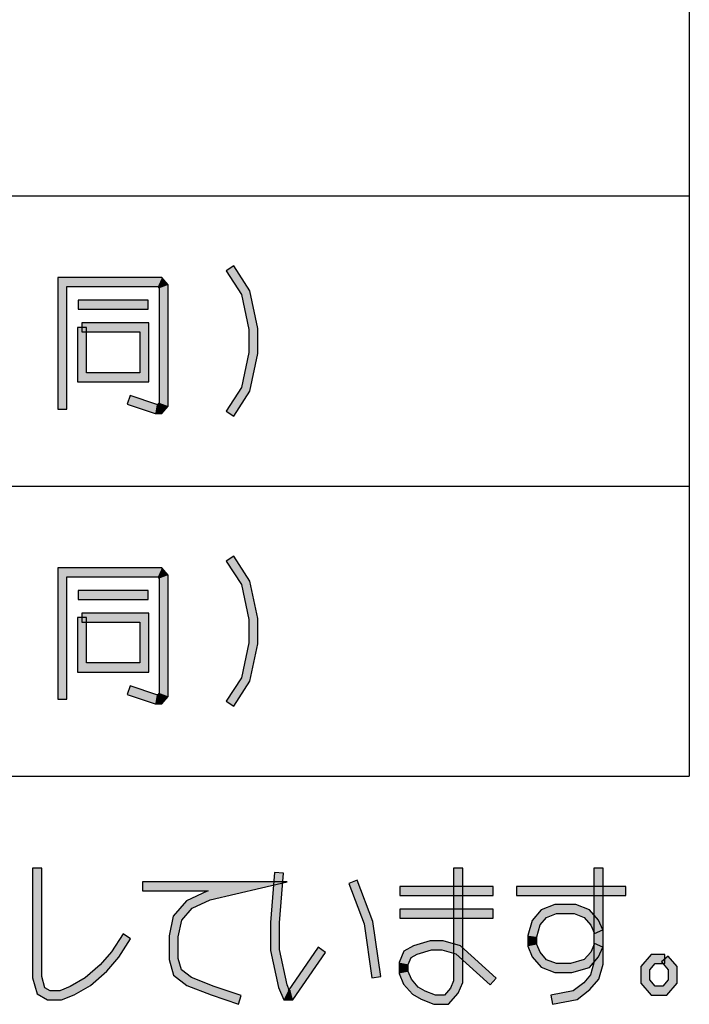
# Model space of a CAD drawing. Header units: millimetres. Extents: x 78 to 816, y 67 to 540.
# Tile 20 of 46: x 526 to 556, y 99 to 143. Entities that reach past the tile are written whole.
import ezdxf

# ---------------------------------------------------------------- set-up
doc = ezdxf.new("R2010")
doc.units = ezdxf.units.MM
doc.header["$LTSCALE"] = 0.319334
doc.layers.add('ALL_NOTE', color=7, linetype='Continuous')

msp = doc.modelspace()

# ---------------------------------------------------------------- hatches: boundary and pattern name
at = {"layer": 'ALL_NOTE', "linetype": 'Continuous', "lineweight": 25}
h = msp.add_hatch(color=2, dxfattribs=at)
h.dxf.hatch_style = 1
h.paths.add_polyline_path([(536.272, 130.726), (535.603, 131.762), (535.939, 131.979), (536.647, 130.882)])
h = msp.add_hatch(color=2, dxfattribs=at)
h.dxf.hatch_style = 1
h.paths.add_polyline_path([(528.575, 131.071), (528.575, 125.671), (528.175, 125.671), (528.175, 131.471)])
h = msp.add_hatch(color=2, dxfattribs=at)
h.dxf.hatch_style = 1
h.paths.add_polyline_path([(532.584, 131.071), (528.575, 131.071), (528.175, 131.471), (532.767, 131.471)])
h = msp.add_hatch(color=2, dxfattribs=at)
h.dxf.hatch_style = 1
h.paths.add_polyline_path([(532.647, 130.997), (532.584, 131.071), (532.767, 131.471), (533.047, 131.145)])
h = msp.add_hatch(color=2, dxfattribs=at)
h.dxf.hatch_style = 1
h.paths.add_polyline_path([(532.647, 125.945), (532.647, 130.997), (533.047, 131.145), (533.047, 125.797)])
h = msp.add_hatch(color=2, dxfattribs=at)
h.dxf.hatch_style = 1
h.paths.add_polyline_path([(536.603, 129.183), (536.272, 130.726), (536.647, 130.882), (537.003, 129.225)])
h = msp.add_hatch(color=2, dxfattribs=at)
h.dxf.hatch_style = 1
h.paths.add_polyline_path([(532.159, 130.071), (529.063, 130.071), (529.063, 130.471), (532.159, 130.471)])
h = msp.add_hatch(color=2, dxfattribs=at)
h.dxf.hatch_style = 1
h.paths.add_polyline_path([(529.235, 129.471), (532.187, 129.471), (531.787, 129.071), (529.235, 129.071)])
h = msp.add_hatch(color=2, dxfattribs=at)
h.dxf.hatch_style = 1
h.paths.add_polyline_path([(532.187, 129.471), (532.187, 126.871), (531.787, 127.271), (531.787, 129.071)])
h = msp.add_hatch(color=2, dxfattribs=at)
h.dxf.hatch_style = 1
h.paths.add_polyline_path([(529.035, 126.871), (529.035, 129.271), (529.435, 129.271), (529.435, 127.271)])
h = msp.add_hatch(color=2, dxfattribs=at)
h.dxf.hatch_style = 1
h.paths.add_polyline_path([(536.603, 128.159), (536.603, 129.183), (537.003, 129.225), (537.003, 128.116)])
h = msp.add_hatch(color=2, dxfattribs=at)
h.dxf.hatch_style = 1
h.paths.add_polyline_path([(536.272, 126.615), (536.603, 128.159), (537.003, 128.116), (536.647, 126.46)])
h = msp.add_hatch(color=2, dxfattribs=at)
h.dxf.hatch_style = 1
h.paths.add_polyline_path([(532.187, 126.871), (529.035, 126.871), (529.435, 127.271), (531.787, 127.271)])
h = msp.add_hatch(color=2, dxfattribs=at)
h.dxf.hatch_style = 1
h.paths.add_polyline_path([(535.603, 125.579), (536.272, 126.615), (536.647, 126.46), (535.939, 125.362)])
h = msp.add_hatch(color=2, dxfattribs=at)
h.dxf.hatch_style = 1
h.paths.add_polyline_path([(531.362, 126.261), (532.536, 125.871), (532.471, 125.471), (531.236, 125.881)])
h = msp.add_hatch(color=2, dxfattribs=at)
h.dxf.hatch_style = 1
h.paths.add_polyline_path([(532.584, 125.871), (532.647, 125.945), (533.047, 125.797), (532.767, 125.471)])
h = msp.add_hatch(color=2, dxfattribs=at)
h.dxf.hatch_style = 1
h.paths.add_polyline_path([(532.536, 125.871), (532.584, 125.871), (532.767, 125.471), (532.471, 125.471)])
h = msp.add_hatch(color=2, dxfattribs=at)
h.dxf.hatch_style = 1
h.paths.add_polyline_path([(536.272, 117.926), (535.603, 118.962), (535.939, 119.179), (536.647, 118.082)])
h = msp.add_hatch(color=2, dxfattribs=at)
h.dxf.hatch_style = 1
h.paths.add_polyline_path([(528.575, 118.271), (528.575, 112.871), (528.175, 112.871), (528.175, 118.671)])
h = msp.add_hatch(color=2, dxfattribs=at)
h.dxf.hatch_style = 1
h.paths.add_polyline_path([(532.584, 118.271), (528.575, 118.271), (528.175, 118.671), (532.767, 118.671)])
h = msp.add_hatch(color=2, dxfattribs=at)
h.dxf.hatch_style = 1
h.paths.add_polyline_path([(532.647, 118.197), (532.584, 118.271), (532.767, 118.671), (533.047, 118.345)])
h = msp.add_hatch(color=2, dxfattribs=at)
h.dxf.hatch_style = 1
h.paths.add_polyline_path([(532.647, 113.145), (532.647, 118.197), (533.047, 118.345), (533.047, 112.997)])
h = msp.add_hatch(color=2, dxfattribs=at)
h.dxf.hatch_style = 1
h.paths.add_polyline_path([(536.603, 116.383), (536.272, 117.926), (536.647, 118.082), (537.003, 116.425)])
h = msp.add_hatch(color=2, dxfattribs=at)
h.dxf.hatch_style = 1
h.paths.add_polyline_path([(532.159, 117.271), (529.063, 117.271), (529.063, 117.671), (532.159, 117.671)])
h = msp.add_hatch(color=2, dxfattribs=at)
h.dxf.hatch_style = 1
h.paths.add_polyline_path([(529.035, 114.071), (529.035, 116.471), (529.435, 116.471), (529.435, 114.471)])
h = msp.add_hatch(color=2, dxfattribs=at)
h.dxf.hatch_style = 1
h.paths.add_polyline_path([(529.235, 116.671), (532.187, 116.671), (531.787, 116.271), (529.235, 116.271)])
h = msp.add_hatch(color=2, dxfattribs=at)
h.dxf.hatch_style = 1
h.paths.add_polyline_path([(532.187, 116.671), (532.187, 114.071), (531.787, 114.471), (531.787, 116.271)])
h = msp.add_hatch(color=2, dxfattribs=at)
h.dxf.hatch_style = 1
h.paths.add_polyline_path([(536.603, 115.359), (536.603, 116.383), (537.003, 116.425), (537.003, 115.316)])
h = msp.add_hatch(color=2, dxfattribs=at)
h.dxf.hatch_style = 1
h.paths.add_polyline_path([(536.272, 113.815), (536.603, 115.359), (537.003, 115.316), (536.647, 113.66)])
h = msp.add_hatch(color=2, dxfattribs=at)
h.dxf.hatch_style = 1
h.paths.add_polyline_path([(532.187, 114.071), (529.035, 114.071), (529.435, 114.471), (531.787, 114.471)])
h = msp.add_hatch(color=2, dxfattribs=at)
h.dxf.hatch_style = 1
h.paths.add_polyline_path([(535.603, 112.779), (536.272, 113.815), (536.647, 113.66), (535.939, 112.562)])
h = msp.add_hatch(color=2, dxfattribs=at)
h.dxf.hatch_style = 1
h.paths.add_polyline_path([(531.362, 113.461), (532.536, 113.071), (532.471, 112.671), (531.236, 113.081)])
h = msp.add_hatch(color=2, dxfattribs=at)
h.dxf.hatch_style = 1
h.paths.add_polyline_path([(532.536, 113.071), (532.584, 113.071), (532.767, 112.671), (532.471, 112.671)])
h = msp.add_hatch(color=2, dxfattribs=at)
h.dxf.hatch_style = 1
h.paths.add_polyline_path([(532.584, 113.071), (532.647, 113.145), (533.047, 112.997), (532.767, 112.671)])
h = msp.add_hatch(color=2, dxfattribs=at)
h.dxf.hatch_style = 1
h.paths.add_polyline_path([(527.061, 100.586), (527.061, 105.414), (527.461, 105.414), (527.461, 100.642)])
h = msp.add_hatch(color=2, dxfattribs=at)
h.dxf.hatch_style = 1
h.paths.add_polyline_path([(537.553, 103.022), (537.726, 105.23), (538.125, 105.199), (537.953, 103.007)])
h = msp.add_hatch(color=2, dxfattribs=at)
h.dxf.hatch_style = 1
h.paths.add_polyline_path([(545.637, 100.455), (545.637, 105.414), (546.037, 105.414), (546.037, 100.373)])
h = msp.add_hatch(color=2, dxfattribs=at)
h.dxf.hatch_style = 1
h.paths.add_polyline_path([(551.829, 101.242), (551.829, 105.414), (552.229, 105.414), (552.229, 101.186)])
h = msp.add_hatch(color=2, dxfattribs=at)
h.dxf.hatch_style = 1
h.paths.add_polyline_path([(534.806, 104.414), (531.905, 104.414), (531.905, 104.814), (538.292, 104.814)])
h = msp.add_hatch(color=2, dxfattribs=at)
h.dxf.hatch_style = 1
h.paths.add_polyline_path([(534.764, 104.404), (534.806, 104.414), (538.292, 104.814), (534.895, 104.024)])
h = msp.add_hatch(color=2, dxfattribs=at)
h.dxf.hatch_style = 1
h.paths.add_polyline_path([(541.686, 102.964), (541.006, 104.743), (541.38, 104.886), (542.076, 103.065)])
h = msp.add_hatch(color=2, dxfattribs=at)
h.dxf.hatch_style = 1
h.paths.add_polyline_path([(533.846, 103.977), (534.764, 104.404), (534.895, 104.024), (534.093, 103.651)])
h = msp.add_hatch(color=2, dxfattribs=at)
h.dxf.hatch_style = 1
h.paths.add_polyline_path([(547.385, 104.214), (543.257, 104.214), (543.257, 104.614), (547.385, 104.614)])
h = msp.add_hatch(color=2, dxfattribs=at)
h.dxf.hatch_style = 1
h.paths.add_polyline_path([(553.233, 104.214), (548.417, 104.214), (548.417, 104.614), (553.233, 104.614)])
h = msp.add_hatch(color=2, dxfattribs=at)
h.dxf.hatch_style = 1
h.paths.add_polyline_path([(533.268, 103.306), (533.846, 103.977), (534.093, 103.651), (533.638, 103.122)])
h = msp.add_hatch(color=2, dxfattribs=at)
h.dxf.hatch_style = 1
h.paths.add_polyline_path([(550.175, 103.414), (549.74, 103.246), (549.502, 103.583), (550.1, 103.814)])
h = msp.add_hatch(color=2, dxfattribs=at)
h.dxf.hatch_style = 1
h.paths.add_polyline_path([(550.96, 103.414), (550.175, 103.414), (550.1, 103.814), (551.035, 103.814)])
h = msp.add_hatch(color=2, dxfattribs=at)
h.dxf.hatch_style = 1
h.paths.add_polyline_path([(551.394, 103.246), (550.96, 103.414), (551.035, 103.814), (551.632, 103.583)])
h = msp.add_hatch(color=2, dxfattribs=at)
h.dxf.hatch_style = 1
h.paths.add_polyline_path([(547.385, 103.214), (543.257, 103.214), (543.257, 103.614), (547.385, 103.614)])
h = msp.add_hatch(color=2, dxfattribs=at)
h.dxf.hatch_style = 1
h.paths.add_polyline_path([(549.74, 103.246), (549.457, 102.917), (549.097, 103.112), (549.502, 103.583)])
h = msp.add_hatch(color=2, dxfattribs=at)
h.dxf.hatch_style = 1
h.paths.add_polyline_path([(551.686, 102.907), (551.394, 103.246), (551.632, 103.583), (552.029, 103.121)])
h = msp.add_hatch(color=2, dxfattribs=at)
h.dxf.hatch_style = 1
h.paths.add_polyline_path([(533.081, 102.436), (533.268, 103.306), (533.638, 103.122), (533.481, 102.393)])
h = msp.add_hatch(color=2, dxfattribs=at)
h.dxf.hatch_style = 1
h.paths.add_polyline_path([(537.553, 101.793), (537.553, 103.022), (537.953, 103.007), (537.953, 101.836)])
h = msp.add_hatch(color=2, dxfattribs=at)
h.dxf.hatch_style = 1
h.paths.add_polyline_path([(542.027, 100.586), (541.686, 102.964), (542.076, 103.065), (542.423, 100.643)])
h = msp.add_hatch(color=2, dxfattribs=at)
h.dxf.hatch_style = 1
h.paths.add_polyline_path([(549.457, 102.917), (549.305, 102.386), (548.905, 102.442), (549.097, 103.112)])
h = msp.add_hatch(color=2, dxfattribs=at)
h.dxf.hatch_style = 1
h.paths.add_polyline_path([(551.845, 102.535), (551.686, 102.907), (552.029, 103.121), (552.213, 102.693)])
h = msp.add_hatch(color=2, dxfattribs=at)
h.dxf.hatch_style = 1
h.paths.add_polyline_path([(531.385, 102.306), (530.862, 101.494), (530.541, 101.734), (531.049, 102.523)])
h = msp.add_hatch(color=2, dxfattribs=at)
h.dxf.hatch_style = 1
h.paths.add_polyline_path([(533.081, 101.386), (533.081, 102.436), (533.481, 102.393), (533.481, 101.442)])
h = msp.add_hatch(color=2, dxfattribs=at)
h.dxf.hatch_style = 1
h.paths.add_polyline_path([(544.662, 101.814), (544.025, 101.629), (543.866, 102), (544.605, 102.214)])
h = msp.add_hatch(color=2, dxfattribs=at)
h.dxf.hatch_style = 1
h.paths.add_polyline_path([(545.121, 101.814), (544.662, 101.814), (544.605, 102.214), (545.178, 102.214)])
h = msp.add_hatch(color=2, dxfattribs=at)
h.dxf.hatch_style = 1
h.paths.add_polyline_path([(545.737, 101.635), (545.121, 101.814), (545.178, 102.214), (545.937, 101.994)])
h = msp.add_hatch(color=2, dxfattribs=at)
h.dxf.hatch_style = 1
h.paths.add_polyline_path([(549.305, 102.386), (549.305, 102.055), (548.905, 101.973), (548.905, 102.442)])
h = msp.add_hatch(color=2, dxfattribs=at)
h.dxf.hatch_style = 1
h.paths.add_polyline_path([(551.686, 101.721), (551.845, 102.093), (552.213, 101.935), (552.029, 101.507)])
h = msp.add_hatch(color=2, dxfattribs=at)
h.dxf.hatch_style = 1
h.paths.add_polyline_path([(530.862, 101.494), (530.327, 100.873), (530.043, 101.156), (530.541, 101.734)])
h = msp.add_hatch(color=2, dxfattribs=at)
h.dxf.hatch_style = 1
h.paths.add_polyline_path([(537.906, 100.153), (537.553, 101.793), (537.953, 101.836), (538.289, 100.275)])
h = msp.add_hatch(color=2, dxfattribs=at)
h.dxf.hatch_style = 1
h.paths.add_polyline_path([(539.982, 101.701), (538.546, 99.614), (538.336, 100.014), (539.652, 101.928)])
h = msp.add_hatch(color=2, dxfattribs=at)
h.dxf.hatch_style = 1
h.paths.add_polyline_path([(543.759, 101.475), (543.629, 101.173), (543.229, 101.255), (543.444, 101.754)])
h = msp.add_hatch(color=2, dxfattribs=at)
h.dxf.hatch_style = 1
h.paths.add_polyline_path([(544.025, 101.629), (543.759, 101.475), (543.444, 101.754), (543.866, 102)])
h = msp.add_hatch(color=2, dxfattribs=at)
h.dxf.hatch_style = 1
h.paths.add_polyline_path([(547.251, 100.266), (545.737, 101.635), (545.937, 101.994), (547.519, 100.563)])
h = msp.add_hatch(color=2, dxfattribs=at)
h.dxf.hatch_style = 1
h.paths.add_polyline_path([(549.305, 102.055), (549.449, 101.721), (549.106, 101.507), (548.905, 101.973)])
h = msp.add_hatch(color=2, dxfattribs=at)
h.dxf.hatch_style = 1
h.paths.add_polyline_path([(549.449, 101.721), (549.74, 101.383), (549.502, 101.046), (549.106, 101.507)])
h = msp.add_hatch(color=2, dxfattribs=at)
h.dxf.hatch_style = 1
h.paths.add_polyline_path([(551.4, 101.39), (551.686, 101.721), (552.029, 101.507), (551.626, 101.039)])
h = msp.add_hatch(color=2, dxfattribs=at)
h.dxf.hatch_style = 1
h.paths.add_polyline_path([(533.279, 100.696), (533.081, 101.386), (533.481, 101.442), (533.627, 100.932)])
h = msp.add_hatch(color=2, dxfattribs=at)
h.dxf.hatch_style = 1
h.paths.add_polyline_path([(543.629, 101.173), (543.629, 100.855), (543.229, 100.773), (543.229, 101.255)])
h = msp.add_hatch(color=2, dxfattribs=at)
h.dxf.hatch_style = 1
h.paths.add_polyline_path([(549.74, 101.383), (550.175, 101.214), (550.1, 100.814), (549.502, 101.046)])
h = msp.add_hatch(color=2, dxfattribs=at)
h.dxf.hatch_style = 1
h.paths.add_polyline_path([(550.175, 101.214), (550.797, 101.214), (550.854, 100.814), (550.1, 100.814)])
h = msp.add_hatch(color=2, dxfattribs=at)
h.dxf.hatch_style = 1
h.paths.add_polyline_path([(550.797, 101.214), (551.4, 101.39), (551.626, 101.039), (550.854, 100.814)])
h = msp.add_hatch(color=2, dxfattribs=at)
h.dxf.hatch_style = 1
h.paths.add_polyline_path([(551.677, 100.712), (551.829, 101.242), (552.229, 101.186), (552.037, 100.517)])
h = msp.add_hatch(color=2, dxfattribs=at)
h.dxf.hatch_style = 1
h.paths.add_polyline_path([(553.893, 101.088), (554.345, 101.614), (554.529, 101.214), (554.293, 100.94)])
h = msp.add_hatch(color=2, dxfattribs=at)
h.dxf.hatch_style = 1
h.paths.add_polyline_path([(554.345, 101.614), (554.953, 101.614), (554.953, 101.214), (554.529, 101.214)])
h = msp.add_hatch(color=2, dxfattribs=at)
h.dxf.hatch_style = 1
h.paths.add_polyline_path([(555.105, 101.545), (555.497, 101.088), (555.097, 100.94), (554.802, 101.284)])
h = msp.add_hatch(color=2, dxfattribs=at)
h.dxf.hatch_style = 1
h.paths.add_polyline_path([(530.327, 100.873), (529.614, 100.251), (529.38, 100.578), (530.043, 101.156)])
h = msp.add_hatch(color=2, dxfattribs=at)
h.dxf.hatch_style = 1
h.paths.add_polyline_path([(533.87, 100.238), (533.279, 100.696), (533.627, 100.932), (534.069, 100.59)])
h = msp.add_hatch(color=2, dxfattribs=at)
h.dxf.hatch_style = 1
h.paths.add_polyline_path([(543.629, 100.855), (543.773, 100.521), (543.43, 100.307), (543.229, 100.773)])
h = msp.add_hatch(color=2, dxfattribs=at)
h.dxf.hatch_style = 1
h.paths.add_polyline_path([(553.893, 100.34), (553.893, 101.088), (554.293, 100.94), (554.293, 100.488)])
h = msp.add_hatch(color=2, dxfattribs=at)
h.dxf.hatch_style = 1
h.paths.add_polyline_path([(555.497, 101.088), (555.497, 100.34), (555.097, 100.488), (555.097, 100.94)])
h = msp.add_hatch(color=2, dxfattribs=at)
h.dxf.hatch_style = 1
h.paths.add_polyline_path([(527.263, 99.882), (527.061, 100.586), (527.461, 100.642), (527.603, 100.147)])
h = msp.add_hatch(color=2, dxfattribs=at)
h.dxf.hatch_style = 1
h.paths.add_polyline_path([(529.614, 100.251), (528.896, 99.833), (528.722, 100.195), (529.38, 100.578)])
h = msp.add_hatch(color=2, dxfattribs=at)
h.dxf.hatch_style = 1
h.paths.add_polyline_path([(534.933, 99.826), (533.87, 100.238), (534.069, 100.59), (535.069, 100.203)])
h = msp.add_hatch(color=2, dxfattribs=at)
h.dxf.hatch_style = 1
h.paths.add_polyline_path([(543.773, 100.521), (544.075, 100.17), (543.816, 99.858), (543.43, 100.307)])
h = msp.add_hatch(color=2, dxfattribs=at)
h.dxf.hatch_style = 1
h.paths.add_polyline_path([(545.494, 100.121), (545.637, 100.455), (546.037, 100.373), (545.837, 99.907)])
h = msp.add_hatch(color=2, dxfattribs=at)
h.dxf.hatch_style = 1
h.paths.add_polyline_path([(550.912, 100.002), (551.375, 100.36), (551.652, 100.069), (551.082, 99.627)])
h = msp.add_hatch(color=2, dxfattribs=at)
h.dxf.hatch_style = 1
h.paths.add_polyline_path([(551.375, 100.36), (551.677, 100.712), (552.037, 100.517), (551.652, 100.069)])
h = msp.add_hatch(color=2, dxfattribs=at)
h.dxf.hatch_style = 1
h.paths.add_polyline_path([(554.345, 99.814), (553.893, 100.34), (554.293, 100.488), (554.529, 100.214)])
h = msp.add_hatch(color=2, dxfattribs=at)
h.dxf.hatch_style = 1
h.paths.add_polyline_path([(555.497, 100.34), (555.045, 99.814), (554.861, 100.214), (555.097, 100.488)])
h = msp.add_hatch(color=2, dxfattribs=at)
h.dxf.hatch_style = 1
h.paths.add_polyline_path([(527.723, 99.614), (527.263, 99.882), (527.603, 100.147), (527.831, 100.014)])
h = msp.add_hatch(color=2, dxfattribs=at)
h.dxf.hatch_style = 1
h.paths.add_polyline_path([(528.331, 99.614), (527.723, 99.614), (527.831, 100.014), (528.256, 100.014)])
h = msp.add_hatch(color=2, dxfattribs=at)
h.dxf.hatch_style = 1
h.paths.add_polyline_path([(528.896, 99.833), (528.331, 99.614), (528.256, 100.014), (528.722, 100.195)])
h = msp.add_hatch(color=2, dxfattribs=at)
h.dxf.hatch_style = 1
h.paths.add_polyline_path([(536.142, 99.425), (534.933, 99.826), (535.069, 100.203), (536.268, 99.804)])
h = msp.add_hatch(color=2, dxfattribs=at)
h.dxf.hatch_style = 1
h.paths.add_polyline_path([(538.137, 99.614), (537.906, 100.153), (538.289, 100.275), (538.401, 100.014)])
h = msp.add_hatch(color=2, dxfattribs=at)
h.dxf.hatch_style = 1
h.paths.add_polyline_path([(538.546, 99.614), (538.137, 99.614), (538.336, 100.014), (538.441, 100.014)])
h = msp.add_hatch(color=2, dxfattribs=at)
h.dxf.hatch_style = 1
h.paths.add_polyline_path([(544.075, 100.17), (544.376, 99.995), (544.202, 99.634), (543.816, 99.858)])
h = msp.add_hatch(color=2, dxfattribs=at)
h.dxf.hatch_style = 1
h.paths.add_polyline_path([(544.376, 99.995), (544.843, 99.814), (544.768, 99.414), (544.202, 99.634)])
h = msp.add_hatch(color=2, dxfattribs=at)
h.dxf.hatch_style = 1
h.paths.add_polyline_path([(545.229, 99.814), (545.494, 100.121), (545.837, 99.907), (545.413, 99.414)])
h = msp.add_hatch(color=2, dxfattribs=at)
h.dxf.hatch_style = 1
h.paths.add_polyline_path([(549.927, 99.811), (550.912, 100.002), (551.082, 99.627), (550.003, 99.418)])
h = msp.add_hatch(color=2, dxfattribs=at)
h.dxf.hatch_style = 1
h.paths.add_polyline_path([(555.045, 99.814), (554.345, 99.814), (554.529, 100.214), (554.861, 100.214)])
h = msp.add_hatch(color=2, dxfattribs=at)
h.dxf.hatch_style = 1
h.paths.add_polyline_path([(544.843, 99.814), (545.229, 99.814), (545.413, 99.414), (544.768, 99.414)])

# ---------------------------------------------------------------- linework, layer by layer
at = {"color": 2, "linetype": 'Continuous', "lineweight": 25}
for p, q in [((556.035, 186.271), (556.035, 109.471)), ((250.035, 135.071), (556.035, 135.071)), ((250.035, 122.271), (556.035, 122.271)), ((250.035, 109.471), (556.035, 109.471))]:
    msp.add_line(p, q, dxfattribs=at)
at = {"layer": 'ALL_NOTE', "color": 2, "linetype": 'Continuous', "lineweight": 25}
for p, q in [((535.939, 131.979), (535.603, 131.762)), ((535.603, 131.762), (536.272, 130.726)), ((536.647, 130.882), (535.939, 131.979)), ((528.175, 131.471), (528.175, 125.671)), ((532.767, 131.471), (528.175, 131.471)), ((533.047, 131.145), (532.767, 131.471)), ((528.575, 125.671), (528.575, 131.071)), ((528.575, 131.071), (532.584, 131.071)), ((532.584, 131.071), (532.647, 130.997)), ((532.647, 130.997), (532.647, 125.945)), ((533.047, 125.797), (533.047, 131.145)), ((536.272, 130.726), (536.603, 129.183)), ((537.003, 129.225), (536.647, 130.882)), ((532.159, 130.471), (529.063, 130.471)), ((529.063, 130.471), (529.063, 130.071)), ((532.159, 130.071), (532.159, 130.471)), ((529.063, 130.071), (532.159, 130.071)), ((532.187, 129.471), (529.235, 129.471)), ((529.235, 129.471), (529.235, 129.071)), ((532.187, 126.871), (532.187, 129.471)), ((529.035, 129.271), (529.035, 126.871)), ((529.435, 129.271), (529.035, 129.271)), ((529.235, 129.071), (531.787, 129.071)), ((529.435, 127.271), (529.435, 129.271)), ((531.787, 129.071), (531.787, 127.271)), ((536.603, 129.183), (536.603, 128.159)), ((537.003, 128.116), (537.003, 129.225)), ((536.603, 128.159), (536.272, 126.615)), ((536.647, 126.46), (537.003, 128.116)), ((531.787, 127.271), (529.435, 127.271)), ((529.035, 126.871), (532.187, 126.871)), ((536.272, 126.615), (535.603, 125.579)), ((535.939, 125.362), (536.647, 126.46)), ((531.362, 126.261), (531.236, 125.881)), ((532.536, 125.871), (531.362, 126.261)), ((532.647, 125.945), (532.584, 125.871)), ((528.175, 125.671), (528.575, 125.671)), ((531.236, 125.881), (532.471, 125.471)), ((532.584, 125.871), (532.536, 125.871)), ((532.767, 125.471), (533.047, 125.797)), ((535.603, 125.579), (535.939, 125.362)), ((532.471, 125.471), (532.767, 125.471)), ((535.939, 119.179), (535.603, 118.962)), ((536.647, 118.082), (535.939, 119.179)), ((528.175, 118.671), (528.175, 112.871)), ((532.767, 118.671), (528.175, 118.671)), ((533.047, 118.345), (532.767, 118.671)), ((535.603, 118.962), (536.272, 117.926)), ((528.575, 112.871), (528.575, 118.271)), ((528.575, 118.271), (532.584, 118.271)), ((532.584, 118.271), (532.647, 118.197)), ((532.647, 118.197), (532.647, 113.145)), ((533.047, 112.997), (533.047, 118.345)), ((536.272, 117.926), (536.603, 116.383)), ((537.003, 116.425), (536.647, 118.082)), ((532.159, 117.671), (529.063, 117.671)), ((529.063, 117.671), (529.063, 117.271)), ((529.063, 117.271), (532.159, 117.271)), ((532.159, 117.271), (532.159, 117.671)), ((529.035, 116.471), (529.035, 114.071)), ((529.435, 116.471), (529.035, 116.471)), ((532.187, 116.671), (529.235, 116.671)), ((529.235, 116.671), (529.235, 116.271)), ((529.435, 114.471), (529.435, 116.471)), ((532.187, 114.071), (532.187, 116.671)), ((537.003, 115.316), (537.003, 116.425)), ((529.235, 116.271), (531.787, 116.271)), ((531.787, 116.271), (531.787, 114.471)), ((536.603, 116.383), (536.603, 115.359)), ((536.603, 115.359), (536.272, 113.815)), ((536.647, 113.66), (537.003, 115.316)), ((531.787, 114.471), (529.435, 114.471)), ((529.035, 114.071), (532.187, 114.071)), ((536.272, 113.815), (535.603, 112.779)), ((531.362, 113.461), (531.236, 113.081)), ((532.536, 113.071), (531.362, 113.461)), ((535.939, 112.562), (536.647, 113.66)), ((531.236, 113.081), (532.471, 112.671)), ((532.584, 113.071), (532.536, 113.071)), ((532.647, 113.145), (532.584, 113.071)), ((532.767, 112.671), (533.047, 112.997)), ((528.175, 112.871), (528.575, 112.871)), ((532.471, 112.671), (532.767, 112.671)), ((535.603, 112.779), (535.939, 112.562)), ((527.061, 105.414), (527.061, 100.586)), ((527.461, 105.414), (527.061, 105.414)), ((527.461, 100.642), (527.461, 105.414)), ((537.726, 105.23), (537.553, 103.022)), ((538.125, 105.199), (537.726, 105.23)), ((537.953, 103.007), (538.125, 105.199)), ((545.637, 105.414), (545.637, 100.455)), ((546.037, 105.414), (545.637, 105.414)), ((546.037, 100.373), (546.037, 105.414)), ((551.829, 105.414), (551.829, 101.242)), ((552.229, 105.414), (551.829, 105.414)), ((552.229, 101.186), (552.229, 105.414)), ((538.292, 104.814), (531.905, 104.814)), ((531.905, 104.814), (531.905, 104.414)), ((534.895, 104.024), (538.292, 104.814)), ((541.38, 104.886), (541.006, 104.743)), ((541.006, 104.743), (541.686, 102.964)), ((542.076, 103.065), (541.38, 104.886)), ((531.905, 104.414), (534.806, 104.414)), ((534.764, 104.404), (533.846, 103.977)), ((534.806, 104.414), (534.764, 104.404)), ((547.385, 104.614), (543.257, 104.614)), ((543.257, 104.614), (543.257, 104.214)), ((547.385, 104.214), (547.385, 104.614)), ((553.233, 104.614), (548.417, 104.614)), ((548.417, 104.614), (548.417, 104.214)), ((553.233, 104.214), (553.233, 104.614)), ((533.846, 103.977), (533.268, 103.306)), ((534.093, 103.651), (534.895, 104.024)), ((543.257, 104.214), (547.385, 104.214)), ((548.417, 104.214), (553.233, 104.214)), ((550.1, 103.814), (549.502, 103.583)), ((551.035, 103.814), (550.1, 103.814)), ((551.632, 103.583), (551.035, 103.814)), ((533.638, 103.122), (534.093, 103.651)), ((547.385, 103.614), (543.257, 103.614)), ((543.257, 103.614), (543.257, 103.214)), ((547.385, 103.214), (547.385, 103.614)), ((549.502, 103.583), (549.097, 103.112)), ((549.74, 103.246), (550.175, 103.414)), ((550.175, 103.414), (550.96, 103.414)), ((550.96, 103.414), (551.394, 103.246)), ((552.029, 103.121), (551.632, 103.583)), ((533.268, 103.306), (533.081, 102.436)), ((533.481, 102.393), (533.638, 103.122)), ((537.553, 103.022), (537.553, 101.793)), ((537.953, 101.836), (537.953, 103.007)), ((541.686, 102.964), (542.027, 100.586)), ((542.423, 100.643), (542.076, 103.065)), ((543.257, 103.214), (547.385, 103.214)), ((549.097, 103.112), (548.905, 102.442)), ((549.457, 102.917), (549.74, 103.246)), ((551.394, 103.246), (551.686, 102.907)), ((552.213, 102.693), (552.029, 103.121)), ((531.049, 102.523), (530.541, 101.734)), ((531.385, 102.306), (531.049, 102.523)), ((549.305, 102.386), (549.457, 102.917)), ((551.686, 102.907), (551.845, 102.535)), ((551.845, 102.535), (552.213, 102.693)), ((530.862, 101.494), (531.385, 102.306)), ((533.081, 102.436), (533.081, 101.386)), ((533.481, 101.442), (533.481, 102.393)), ((544.605, 102.214), (543.866, 102)), ((545.178, 102.214), (544.605, 102.214)), ((545.937, 101.994), (545.178, 102.214)), ((548.905, 102.442), (548.905, 101.973)), ((549.305, 102.055), (549.305, 102.386)), ((551.845, 102.093), (551.686, 101.721)), ((552.213, 101.935), (551.845, 102.093)), ((530.541, 101.734), (530.043, 101.156)), ((537.553, 101.793), (537.906, 100.153)), ((538.289, 100.275), (537.953, 101.836)), ((539.652, 101.928), (538.336, 100.014)), ((538.546, 99.614), (539.982, 101.701)), ((539.982, 101.701), (539.652, 101.928)), ((543.444, 101.754), (543.229, 101.255)), ((543.866, 102), (543.444, 101.754)), ((543.759, 101.475), (544.025, 101.629)), ((544.025, 101.629), (544.662, 101.814)), ((544.662, 101.814), (545.121, 101.814)), ((545.121, 101.814), (545.737, 101.635)), ((545.737, 101.635), (547.251, 100.266)), ((547.519, 100.563), (545.937, 101.994)), ((548.905, 101.973), (549.106, 101.507)), ((549.449, 101.721), (549.305, 102.055)), ((549.74, 101.383), (549.449, 101.721)), ((551.686, 101.721), (551.4, 101.39)), ((552.029, 101.507), (552.213, 101.935)), ((530.327, 100.873), (530.862, 101.494)), ((533.081, 101.386), (533.279, 100.696)), ((533.627, 100.932), (533.481, 101.442)), ((543.229, 101.255), (543.229, 100.773)), ((543.629, 101.173), (543.759, 101.475)), ((549.106, 101.507), (549.502, 101.046)), ((550.175, 101.214), (549.74, 101.383)), ((550.797, 101.214), (550.175, 101.214)), ((551.4, 101.39), (550.797, 101.214)), ((551.626, 101.039), (552.029, 101.507)), ((551.829, 101.242), (551.677, 100.712)), ((554.345, 101.614), (553.893, 101.088)), ((554.293, 100.94), (554.529, 101.214)), ((554.953, 101.614), (554.345, 101.614)), ((554.529, 101.214), (554.953, 101.214)), ((555.105, 101.545), (554.802, 101.284)), ((554.802, 101.284), (555.097, 100.94)), ((554.953, 101.214), (554.953, 101.614)), ((555.497, 101.088), (555.105, 101.545)), ((530.043, 101.156), (529.38, 100.578)), ((529.614, 100.251), (530.327, 100.873)), ((534.069, 100.59), (533.627, 100.932)), ((543.229, 100.773), (543.43, 100.307)), ((543.629, 100.855), (543.629, 101.173)), ((543.773, 100.521), (543.629, 100.855)), ((549.502, 101.046), (550.1, 100.814)), ((550.1, 100.814), (550.854, 100.814)), ((550.854, 100.814), (551.626, 101.039)), ((552.037, 100.517), (552.229, 101.186)), ((553.893, 101.088), (553.893, 100.34)), ((554.293, 100.488), (554.293, 100.94)), ((555.097, 100.94), (555.097, 100.488)), ((555.497, 100.34), (555.497, 101.088)), ((527.061, 100.586), (527.263, 99.882)), ((527.603, 100.147), (527.461, 100.642)), ((529.38, 100.578), (528.722, 100.195)), ((533.279, 100.696), (533.87, 100.238)), ((535.069, 100.203), (534.069, 100.59)), ((542.027, 100.586), (542.423, 100.643)), ((544.075, 100.17), (543.773, 100.521)), ((545.637, 100.455), (545.494, 100.121)), ((545.837, 99.907), (546.037, 100.373)), ((547.251, 100.266), (547.519, 100.563)), ((551.375, 100.36), (550.912, 100.002)), ((551.677, 100.712), (551.375, 100.36)), ((551.652, 100.069), (552.037, 100.517)), ((553.893, 100.34), (554.345, 99.814)), ((554.529, 100.214), (554.293, 100.488)), ((555.097, 100.488), (554.861, 100.214)), ((555.045, 99.814), (555.497, 100.34)), ((527.831, 100.014), (527.603, 100.147)), ((528.256, 100.014), (527.831, 100.014)), ((528.722, 100.195), (528.256, 100.014)), ((528.896, 99.833), (529.614, 100.251)), ((533.87, 100.238), (534.933, 99.826)), ((536.268, 99.804), (535.069, 100.203)), ((537.906, 100.153), (538.137, 99.614)), ((538.401, 100.014), (538.289, 100.275)), ((538.441, 100.014), (538.336, 100.014)), ((543.43, 100.307), (543.816, 99.858)), ((544.376, 99.995), (544.075, 100.17)), ((544.843, 99.814), (544.376, 99.995)), ((545.494, 100.121), (545.229, 99.814)), ((545.413, 99.414), (545.837, 99.907)), ((550.912, 100.002), (549.927, 99.811)), ((551.082, 99.627), (551.652, 100.069)), ((554.861, 100.214), (554.529, 100.214)), ((527.263, 99.882), (527.723, 99.614)), ((527.723, 99.614), (528.331, 99.614)), ((528.331, 99.614), (528.896, 99.833)), ((534.933, 99.826), (536.142, 99.425)), ((536.142, 99.425), (536.268, 99.804)), ((538.137, 99.614), (538.546, 99.614)), ((543.816, 99.858), (544.202, 99.634)), ((544.202, 99.634), (544.768, 99.414)), ((545.229, 99.814), (544.843, 99.814)), ((549.927, 99.811), (550.003, 99.418)), ((550.003, 99.418), (551.082, 99.627)), ((554.345, 99.814), (555.045, 99.814)), ((544.768, 99.414), (545.413, 99.414))]:
    msp.add_line(p, q, dxfattribs=at)

doc.saveas('drawing.dxf')
